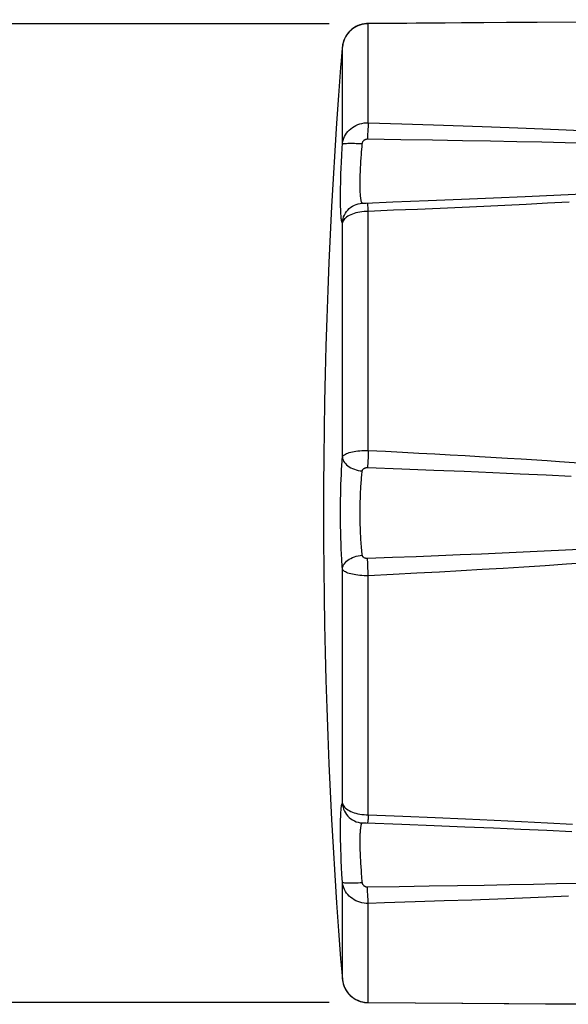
# Model space of a CAD drawing. Extents: x -559 to 8072, y -785 to 867.
# Tile 5 of 27: x 7569 to 7590, y -343 to -305. Entities that reach past the tile are written whole.
import ezdxf

# ---------------------------------------------------------------- set-up
doc = ezdxf.new("R2010")
doc.units = 0
doc.header["$LTSCALE"] = 2
doc.header["$MEASUREMENT"] = 0
doc.layers.get('DEFPOINTS').update_dxf_attribs({"linetype": 'CONTINUOUS'})
doc.layers.add('02___PRT_ALL_AXES', color=7, linetype='CONTINUOUS')
doc.layers.add('OGGETTO', color=7, linetype='CONTINUOUS', lineweight=25)
doc.styles.add('ISO', font='tahoma.ttf')
doc.dimstyles.new('ISO-25', dxfattribs={"dimtxt": 20, "dimasz": 4, "dimexe": 1, "dimexo": 1.5, "dimgap": 1.5, "dimtad": 1, "dimdec": 0, "dimtxsty": 'ISO', "dimcen": 2.5, "dimclrd": 7, "dimclre": 7, "dimclrt": 7, "dimadec": 0, "dimazin": 0, "dimtfac": 1, "dimtdec": 0, "dimtmove": 0, "dimatfit": 3, "dimfxl": 1, "dimlwd": 13, "dimarcsym": 0})

# ---------------------------------------------------------------- blocks, each defined once
blk = doc.blocks.new('*D33')
at = {"layer": 'DEFPOINTS', "color": 0, "transparency": 16777216}
for p in [(7582.024, -305.42), (7552.769, -343.118), (7582.02, -343.118)]:
    blk.add_point(p, dxfattribs=at)
at = {"layer": 'OGGETTO', "color": 7, "lineweight": 13, "transparency": 16777216}
for p, q in [((7552.769, -305.42), (7552.769, -249.546)), ((7552.769, -339.118), (7552.769, -309.42))]:
    blk.add_line(p, q, dxfattribs=at)
at = {"layer": 'OGGETTO', "color": 7, "lineweight": -2, "transparency": 16777216}
for p, q in [((7580.524, -305.42), (7551.769, -305.42)), ((7580.52, -343.118), (7551.769, -343.118))]:
    blk.add_line(p, q, dxfattribs=at)
at = {"layer": 'OGGETTO', "color": 7, "transparency": 16777216}
for points in [[(7552.102, -309.42), (7553.436, -309.42), (7552.769, -305.42)], [(7552.102, -339.118), (7553.436, -339.118), (7552.769, -343.118)]]:
    blk.add_solid(points, dxfattribs=at)
at = {"layer": 'OGGETTO', "color": 7, "transparency": 16777216, "insert": (7539.872, -274.854), "char_height": 20, "attachment_point": 5, "rotation": 90, "style": 'ISO'}
blk.add_mtext('%%c38', dxfattribs=at)

msp = doc.modelspace()

# ---------------------------------------------------------------- linework, layer by layer
at = {"layer": '02___PRT_ALL_AXES', "color": 7, "linetype": 'Continuous'}
for p, q in [((7581.971, -305.415), (7581.884, -305.423)), ((7582.024, -305.42), (7581.942, -305.423)), ((7582.019, -305.413), (7581.971, -305.415)), ((7583.872, -305.402), (7582.019, -305.413)), ((7586.471, -305.391), (7582.024, -305.42)), ((7582.024, -309.233), (7582.024, -305.42)), ((7587.35, -305.38), (7583.869, -305.402)), ((7591.354, -305.356), (7586.471, -305.391)), ((7591.857, -305.349), (7587.347, -305.38)), ((7581.12, -305.974), (7581.084, -306.057)), ((7581.162, -305.896), (7581.119, -305.977)), ((7581.023, -306.359), (7580.965, -307)), ((7581.023, -306.359), (7581.015, -306.445)), ((7581.028, -306.305), (7581.023, -306.359)), ((7581.037, -306.234), (7581.027, -306.314)), ((7581.027, -306.314), (7581.028, -306.305)), ((7581.027, -310.051), (7581.027, -306.314)), ((7581.039, -306.225), (7581.028, -306.305)), ((7581.054, -306.155), (7581.037, -306.234)), ((7581.058, -306.139), (7581.039, -306.226)), ((7581.078, -306.076), (7581.054, -306.155)), ((7581.085, -306.055), (7581.058, -306.141)), ((7580.968, -306.965), (7580.955, -307.112)), ((7580.955, -307.112), (7580.955, -307.113)), ((7582.024, -309.233), (7583.313, -309.274)), ((7583.313, -309.274), (7584.531, -309.314)), ((7584.531, -309.314), (7585.68, -309.353)), ((7585.68, -309.353), (7586.763, -309.393)), ((7586.763, -309.393), (7587.782, -309.432)), ((7582, -309.7), (7581.994, -309.859)), ((7587.782, -309.432), (7588.74, -309.47)), ((7588.74, -309.47), (7589.639, -309.508)), ((7589.639, -309.508), (7590.483, -309.545)), ((7581.994, -309.859), (7583.282, -309.877)), ((7583.282, -309.877), (7584.5, -309.895)), ((7584.5, -309.895), (7585.648, -309.914)), ((7585.648, -309.914), (7586.73, -309.933)), ((7586.73, -309.933), (7587.749, -309.952)), ((7587.749, -309.952), (7588.706, -309.971)), ((7588.706, -309.971), (7589.605, -309.99)), ((7589.605, -309.99), (7590.448, -310.01)), ((7580.991, -310.75), (7581.003, -310.489)), ((7580.981, -310.985), (7580.991, -310.75)), ((7580.967, -311.386), (7580.973, -311.197)), ((7580.973, -311.197), (7580.981, -310.985)), ((7581.717, -311.247), (7581.722, -311.116)), ((7581.722, -311.116), (7581.728, -310.978)), ((7580.959, -311.735), (7580.962, -311.564)), ((7580.962, -311.564), (7580.967, -311.386)), ((7580.955, -312.064), (7580.956, -311.903)), ((7580.956, -311.903), (7580.959, -311.735)), ((7588.889, -312.049), (7588.063, -312.087)), ((7589.722, -312.01), (7588.889, -312.049)), ((7590.542, -311.97), (7589.722, -312.01)), ((7580.955, -312.215), (7580.955, -312.064)), ((7581.93, -312.338), (7581.899, -312.339)), ((7582.966, -312.299), (7581.93, -312.338)), ((7584.331, -312.245), (7582.966, -312.299)), ((7585.61, -312.193), (7584.331, -312.245)), ((7586.842, -312.141), (7585.61, -312.193)), ((7587.282, -312.418), (7586.468, -312.456)), ((7588.063, -312.087), (7586.842, -312.141)), ((7588.097, -312.378), (7587.282, -312.418)), ((7588.923, -312.336), (7588.097, -312.378)), ((7589.756, -312.293), (7588.923, -312.336)), ((7582.996, -312.607), (7582.024, -312.646)), ((7582.024, -321.853), (7582.024, -312.646)), ((7583.919, -312.569), (7582.996, -312.607)), ((7584.797, -312.531), (7583.919, -312.569)), ((7585.642, -312.494), (7584.797, -312.531)), ((7586.468, -312.456), (7585.642, -312.494)), ((7581.027, -322.115), (7581.027, -313.093)), ((7582.024, -321.853), (7582.013, -322.093)), ((7582.013, -322.093), (7581.994, -322.515)), ((7589.39, -322.276), (7590.323, -322.34)), ((7580.987, -322.786), (7580.996, -322.607)), ((7580.996, -322.607), (7581.005, -322.436)), ((7581.994, -322.515), (7583.313, -322.563)), ((7583.313, -322.563), (7584.554, -322.611)), ((7584.554, -322.611), (7585.72, -322.658)), ((7585.72, -322.658), (7586.823, -322.705)), ((7580.972, -323.162), (7580.979, -322.971)), ((7580.979, -322.971), (7580.987, -322.786)), ((7586.823, -322.705), (7587.872, -322.752)), ((7587.872, -322.752), (7588.871, -322.798)), ((7588.871, -322.798), (7589.83, -322.845)), ((7580.962, -323.552), (7580.966, -323.357)), ((7580.966, -323.357), (7580.972, -323.162)), ((7580.956, -323.929), (7580.959, -323.744)), ((7580.959, -323.744), (7580.962, -323.552)), ((7580.955, -324.104), (7580.956, -323.929)), ((7580.955, -324.362), (7580.955, -324.104)), ((7581.711, -324.206), (7581.712, -324.079)), ((7581.712, -324.079), (7581.714, -323.942)), ((7580.956, -324.562), (7580.955, -324.362)), ((7580.958, -324.775), (7580.956, -324.562)), ((7581.711, -324.338), (7581.711, -324.206)), ((7580.962, -324.994), (7580.958, -324.775)), ((7580.968, -325.216), (7580.962, -324.994)), ((7580.974, -325.435), (7580.968, -325.216)), ((7580.982, -325.647), (7580.974, -325.435)), ((7580.992, -325.852), (7580.982, -325.647)), ((7589.622, -325.697), (7588.799, -325.737)), ((7590.435, -325.656), (7589.622, -325.697)), ((7581.002, -326.049), (7580.992, -325.852)), ((7582.953, -325.982), (7581.994, -326.017)), ((7582.003, -326.211), (7581.994, -326.017)), ((7583.864, -325.948), (7582.953, -325.982)), ((7584.73, -325.914), (7583.864, -325.948)), ((7585.565, -325.88), (7584.73, -325.914)), ((7586.38, -325.846), (7585.565, -325.88)), ((7587.183, -325.811), (7586.38, -325.846)), ((7587.986, -325.775), (7587.183, -325.811)), ((7588.799, -325.737), (7587.986, -325.775)), ((7581.027, -335.439), (7581.027, -326.417)), ((7582.024, -326.679), (7582.003, -326.211)), ((7586.413, -326.443), (7585.597, -326.49)), ((7587.216, -326.395), (7586.413, -326.443)), ((7588.019, -326.345), (7587.216, -326.395)), ((7588.833, -326.293), (7588.019, -326.345)), ((7589.656, -326.238), (7588.833, -326.293)), ((7590.47, -326.182), (7589.656, -326.238)), ((7582.984, -326.631), (7582.024, -326.679)), ((7582.024, -335.886), (7582.024, -326.679)), ((7583.895, -326.583), (7582.984, -326.631)), ((7584.762, -326.537), (7583.895, -326.583)), ((7585.597, -326.49), (7584.762, -326.537)), ((7582.024, -335.886), (7583.349, -335.939)), ((7583.349, -335.939), (7584.596, -335.992)), ((7581.871, -336.192), (7581.899, -336.193)), ((7581.899, -336.193), (7581.946, -336.194)), ((7581.946, -336.194), (7583.318, -336.247)), ((7583.318, -336.247), (7584.564, -336.296)), ((7584.564, -336.296), (7585.735, -336.344)), ((7584.596, -335.992), (7585.767, -336.043)), ((7585.767, -336.043), (7586.874, -336.095)), ((7586.874, -336.095), (7587.926, -336.145)), ((7587.926, -336.145), (7588.929, -336.196)), ((7588.929, -336.196), (7589.891, -336.246)), ((7580.957, -336.702), (7580.955, -336.538)), ((7580.96, -336.87), (7580.957, -336.702)), ((7585.735, -336.344), (7586.842, -336.391)), ((7586.842, -336.391), (7587.893, -336.437)), ((7587.893, -336.437), (7588.895, -336.483)), ((7588.895, -336.483), (7589.857, -336.528)), ((7580.964, -337.043), (7580.96, -336.87)), ((7580.969, -337.226), (7580.964, -337.043)), ((7580.976, -337.427), (7580.969, -337.226)), ((7580.985, -337.652), (7580.976, -337.427)), ((7580.996, -337.904), (7580.985, -337.652)), ((7581.01, -338.18), (7580.996, -337.904)), ((7581.027, -338.481), (7581.01, -338.18)), ((7581.027, -342.217), (7581.027, -338.481)), ((7587.46, -338.586), (7586.483, -338.604)), ((7588.387, -338.567), (7587.46, -338.586)), ((7589.27, -338.549), (7588.387, -338.567)), ((7590.104, -338.53), (7589.27, -338.549)), ((7583.213, -338.656), (7581.994, -338.672)), ((7582, -338.832), (7581.994, -338.672)), ((7582.006, -338.985), (7582, -338.832)), ((7584.366, -338.639), (7583.213, -338.656)), ((7585.453, -338.621), (7584.366, -338.639)), ((7586.483, -338.604), (7585.453, -338.621)), ((7582.024, -343.112), (7582.024, -339.298)), ((7584.949, -339.204), (7583.829, -339.241)), ((7586.008, -339.167), (7584.949, -339.204)), ((7587.01, -339.13), (7586.008, -339.167)), ((7587.963, -339.093), (7587.01, -339.13)), ((7588.869, -339.056), (7587.963, -339.093)), ((7589.728, -339.02), (7588.869, -339.056)), ((7580.955, -341.419), (7580.968, -341.568)), ((7580.965, -341.531), (7581.028, -342.226)), ((7581.027, -342.217), (7581.028, -342.226)), ((7581.027, -342.217), (7581.036, -342.287)), ((7581.028, -342.226), (7581.039, -342.306)), ((7581.038, -342.299), (7581.054, -342.377)), ((7581.038, -342.305), (7581.058, -342.393)), ((7581.058, -342.391), (7581.085, -342.477)), ((7581.084, -342.474), (7581.12, -342.558)), ((7581.119, -342.555), (7581.162, -342.635)), ((7581.16, -342.632), (7581.211, -342.709)), ((7581.942, -343.109), (7582.024, -343.112)), ((7582.019, -343.118), (7585.658, -343.141)), ((7582.024, -343.112), (7587.431, -343.148)), ((7585.655, -343.141), (7590.449, -343.173)), ((7587.431, -343.148), (7592.428, -343.183))]:
    msp.add_line(p, q, dxfattribs=at)
for points in [[(7581.942, -305.423), (7581.86, -305.433), (7581.78, -305.449), (7581.701, -305.472), (7581.624, -305.501), (7581.55, -305.536), (7581.479, -305.577), (7581.412, -305.624), (7581.348, -305.676), (7581.29, -305.733), (7581.236, -305.794), (7581.188, -305.86), (7581.145, -305.929), (7581.108, -306.002), (7581.078, -306.076)], [(7581.884, -305.423), (7581.797, -305.439), (7581.711, -305.463), (7581.627, -305.494), (7581.546, -305.533), (7581.469, -305.579), (7581.396, -305.631), (7581.328, -305.689), (7581.266, -305.754), (7581.211, -305.823), (7581.16, -305.9)], [(7581.967, -305.415), (7581.961, -305.415), (7581.874, -305.425), (7581.787, -305.441), (7581.702, -305.466), (7581.619, -305.497), (7581.539, -305.536), (7581.463, -305.582), (7581.391, -305.635), (7581.324, -305.693), (7581.263, -305.757), (7581.208, -305.826)], [(7582.024, -305.42), (7582.02, -305.414), (7582.019, -305.413)], [(7581.027, -310.051), (7581.037, -309.977), (7581.054, -309.904), (7581.078, -309.832), (7581.108, -309.763), (7581.145, -309.696), (7581.187, -309.633), (7581.236, -309.572), (7581.289, -309.516), (7581.348, -309.464), (7581.411, -309.417), (7581.479, -309.374), (7581.55, -309.337), (7581.624, -309.306), (7581.701, -309.279), (7581.78, -309.259), (7581.86, -309.244), (7581.942, -309.236), (7582.024, -309.233)], [(7582.024, -309.233), (7582.02, -309.286), (7582.017, -309.344), (7582.013, -309.407), (7582.009, -309.475), (7582.006, -309.547), (7582, -309.7)], [(7581.003, -310.489), (7581.019, -310.203), (7581.027, -310.051)], [(7581.027, -310.051), (7581.035, -310.046), (7581.051, -310.041), (7581.074, -310.037), (7581.105, -310.033), (7581.142, -310.03), (7581.186, -310.028), (7581.237, -310.026), (7581.293, -310.025), (7581.354, -310.025), (7581.42, -310.026), (7581.489, -310.027), (7581.562, -310.029), (7581.637, -310.032), (7581.715, -310.035), (7581.793, -310.039)], [(7581.766, -310.371), (7581.783, -310.154), (7581.793, -310.039)], [(7581.793, -310.039), (7581.795, -310.022), (7581.799, -310.006), (7581.804, -309.99), (7581.81, -309.975), (7581.817, -309.96), (7581.826, -309.946), (7581.836, -309.932), (7581.847, -309.92), (7581.859, -309.909), (7581.871, -309.898), (7581.885, -309.889), (7581.899, -309.881), (7581.914, -309.874), (7581.93, -309.869), (7581.946, -309.864), (7581.961, -309.861), (7581.978, -309.86), (7581.994, -309.859)], [(7581.74, -310.746), (7581.751, -310.568), (7581.758, -310.472), (7581.766, -310.371)], [(7581.728, -310.978), (7581.735, -310.827), (7581.74, -310.746)], [(7581.793, -312.336), (7581.786, -312.328), (7581.779, -312.319), (7581.773, -312.306), (7581.767, -312.291), (7581.761, -312.274), (7581.755, -312.254), (7581.75, -312.232), (7581.745, -312.207), (7581.74, -312.18), (7581.736, -312.15), (7581.732, -312.118), (7581.728, -312.083), (7581.725, -312.046), (7581.722, -312.007), (7581.719, -311.966), (7581.717, -311.922), (7581.715, -311.877), (7581.714, -311.829), (7581.712, -311.779), (7581.711, -311.728), (7581.711, -311.674), (7581.711, -311.618), (7581.711, -311.56), (7581.711, -311.5), (7581.712, -311.438), (7581.713, -311.375), (7581.715, -311.311), (7581.717, -311.247)], [(7581.027, -313.093), (7581.021, -313.083), (7581.015, -313.07), (7581.01, -313.054), (7581.004, -313.034), (7580.999, -313.011), (7580.994, -312.985), (7580.989, -312.955), (7580.985, -312.922), (7580.981, -312.885), (7580.977, -312.846), (7580.974, -312.803), (7580.97, -312.757), (7580.968, -312.709), (7580.965, -312.657), (7580.963, -312.602), (7580.961, -312.544), (7580.959, -312.484), (7580.957, -312.421), (7580.956, -312.355), (7580.956, -312.286), (7580.955, -312.215)], [(7581.027, -313.093), (7581.035, -313.015), (7581.051, -312.938), (7581.074, -312.863), (7581.105, -312.79), (7581.142, -312.721), (7581.186, -312.656), (7581.237, -312.595), (7581.293, -312.54), (7581.354, -312.49), (7581.42, -312.447), (7581.489, -312.41), (7581.562, -312.381), (7581.637, -312.358), (7581.715, -312.343), (7581.793, -312.336)], [(7581.899, -312.339), (7581.871, -312.34), (7581.859, -312.34), (7581.847, -312.34), (7581.836, -312.34), (7581.826, -312.34), (7581.817, -312.34), (7581.81, -312.339), (7581.804, -312.339), (7581.799, -312.338), (7581.795, -312.337), (7581.793, -312.336)], [(7582.024, -312.646), (7582.02, -312.585), (7582.017, -312.53), (7582.013, -312.48), (7582.009, -312.438), (7582.006, -312.402), (7582.003, -312.374), (7582, -312.353), (7581.997, -312.34), (7581.994, -312.336)], [(7582.024, -312.646), (7581.942, -312.648), (7581.86, -312.654), (7581.78, -312.662), (7581.701, -312.674), (7581.624, -312.689), (7581.55, -312.707), (7581.479, -312.728), (7581.412, -312.751), (7581.348, -312.777), (7581.29, -312.806), (7581.236, -312.837), (7581.188, -312.869), (7581.145, -312.904), (7581.108, -312.94), (7581.078, -312.977), (7581.054, -313.015), (7581.037, -313.054), (7581.027, -313.093)], [(7581.027, -322.115), (7581.037, -322.09), (7581.054, -322.065), (7581.078, -322.042), (7581.108, -322.019), (7581.145, -321.997), (7581.188, -321.977), (7581.236, -321.957), (7581.29, -321.939), (7581.348, -321.923), (7581.412, -321.908), (7581.479, -321.895), (7581.55, -321.883), (7581.624, -321.873), (7581.701, -321.865), (7581.78, -321.859), (7581.86, -321.855), (7581.942, -321.853), (7582.024, -321.853)], [(7582.024, -321.853), (7582.693, -321.886), (7583.343, -321.92), (7583.974, -321.953), (7584.585, -321.985), (7585.177, -322.018), (7585.753, -322.051), (7586.312, -322.083)], [(7581.005, -322.436), (7581.016, -322.272), (7581.021, -322.192), (7581.027, -322.115)], [(7581.027, -322.115), (7581.035, -322.166), (7581.051, -322.217), (7581.074, -322.267), (7581.105, -322.316), (7581.142, -322.363), (7581.186, -322.407), (7581.237, -322.449), (7581.293, -322.488), (7581.354, -322.523), (7581.42, -322.554), (7581.489, -322.581), (7581.562, -322.603), (7581.637, -322.621), (7581.715, -322.634), (7581.793, -322.642)], [(7586.312, -322.083), (7587.387, -322.147), (7587.905, -322.179)], [(7587.905, -322.179), (7588.905, -322.243), (7589.39, -322.276)], [(7581.721, -323.654), (7581.727, -323.506), (7581.73, -323.433), (7581.734, -323.36), (7581.738, -323.289), (7581.742, -323.218), (7581.747, -323.149), (7581.752, -323.081), (7581.757, -323.014), (7581.762, -322.948), (7581.768, -322.884), (7581.774, -322.822), (7581.78, -322.76), (7581.786, -322.701), (7581.793, -322.642)], [(7581.793, -322.642), (7581.795, -322.629), (7581.799, -322.617), (7581.804, -322.605), (7581.81, -322.594), (7581.817, -322.583), (7581.826, -322.573), (7581.836, -322.563), (7581.847, -322.555), (7581.859, -322.547), (7581.871, -322.54), (7581.885, -322.533), (7581.899, -322.528), (7581.914, -322.523), (7581.93, -322.52), (7581.946, -322.517), (7581.962, -322.515), (7581.978, -322.515), (7581.994, -322.515)], [(7581.714, -323.942), (7581.717, -323.8), (7581.719, -323.727), (7581.721, -323.654)], [(7581.715, -324.65), (7581.712, -324.489), (7581.711, -324.413), (7581.711, -324.338)], [(7581.793, -325.89), (7581.785, -325.823), (7581.778, -325.754), (7581.771, -325.683), (7581.765, -325.611), (7581.758, -325.538), (7581.753, -325.463), (7581.747, -325.387), (7581.742, -325.309), (7581.737, -325.229), (7581.733, -325.148), (7581.729, -325.066), (7581.725, -324.983), (7581.722, -324.9), (7581.719, -324.816), (7581.717, -324.732), (7581.715, -324.65)], [(7581.027, -326.417), (7581.021, -326.328), (7581.014, -326.237), (7581.008, -326.144), (7581.002, -326.049)], [(7581.027, -326.417), (7581.035, -326.365), (7581.051, -326.314), (7581.074, -326.264), (7581.105, -326.216), (7581.142, -326.169), (7581.186, -326.124), (7581.237, -326.083), (7581.293, -326.044), (7581.354, -326.009), (7581.42, -325.978), (7581.489, -325.951), (7581.562, -325.929), (7581.637, -325.911), (7581.715, -325.898), (7581.793, -325.89)], [(7581.994, -326.017), (7581.978, -326.017), (7581.962, -326.016), (7581.946, -326.015), (7581.93, -326.012), (7581.914, -326.008), (7581.899, -326.004), (7581.885, -325.998), (7581.871, -325.992), (7581.859, -325.985), (7581.847, -325.977), (7581.836, -325.968), (7581.826, -325.959), (7581.817, -325.949), (7581.81, -325.938), (7581.804, -325.927), (7581.799, -325.915), (7581.795, -325.902), (7581.793, -325.89)], [(7582.024, -326.679), (7581.942, -326.679), (7581.86, -326.677), (7581.78, -326.673), (7581.701, -326.666), (7581.624, -326.659), (7581.55, -326.649), (7581.479, -326.637), (7581.412, -326.624), (7581.348, -326.609), (7581.29, -326.592), (7581.236, -326.574), (7581.188, -326.555), (7581.145, -326.534), (7581.108, -326.513), (7581.078, -326.49), (7581.054, -326.466), (7581.037, -326.442), (7581.027, -326.417)], [(7580.955, -336.538), (7580.955, -336.383), (7580.955, -336.309), (7580.956, -336.238), (7580.956, -336.17), (7580.958, -336.105), (7580.959, -336.042), (7580.961, -335.982), (7580.963, -335.925), (7580.965, -335.871), (7580.968, -335.819), (7580.971, -335.771), (7580.974, -335.725), (7580.977, -335.683), (7580.981, -335.644), (7580.985, -335.608), (7580.99, -335.575), (7580.994, -335.546), (7580.999, -335.519), (7581.004, -335.497), (7581.01, -335.477), (7581.015, -335.461), (7581.021, -335.448), (7581.027, -335.439)], [(7581.027, -335.439), (7581.035, -335.517), (7581.051, -335.594), (7581.074, -335.669), (7581.105, -335.741), (7581.142, -335.81), (7581.186, -335.876), (7581.237, -335.936), (7581.293, -335.992), (7581.354, -336.041), (7581.42, -336.085), (7581.489, -336.121), (7581.562, -336.151), (7581.637, -336.174), (7581.715, -336.189), (7581.793, -336.196)], [(7581.027, -335.439), (7581.037, -335.478), (7581.054, -335.517), (7581.078, -335.555), (7581.108, -335.592), (7581.145, -335.628), (7581.188, -335.662), (7581.236, -335.695), (7581.29, -335.726), (7581.348, -335.754), (7581.412, -335.78), (7581.479, -335.804), (7581.55, -335.825), (7581.624, -335.842), (7581.701, -335.857), (7581.78, -335.869), (7581.86, -335.878), (7581.942, -335.884), (7582.024, -335.886)], [(7582.024, -335.886), (7582.02, -335.947), (7582.017, -336.002), (7582.013, -336.052), (7582.009, -336.094), (7582.006, -336.13), (7582.003, -336.158), (7582, -336.179), (7581.997, -336.191), (7581.994, -336.196)], [(7581.727, -337.544), (7581.721, -337.406), (7581.719, -337.34), (7581.717, -337.276), (7581.715, -337.212), (7581.713, -337.149), (7581.712, -337.086), (7581.711, -337.025), (7581.711, -336.966), (7581.711, -336.908), (7581.711, -336.852), (7581.712, -336.799), (7581.712, -336.747), (7581.714, -336.698), (7581.715, -336.651), (7581.717, -336.605), (7581.72, -336.562), (7581.722, -336.521), (7581.725, -336.482), (7581.729, -336.446), (7581.732, -336.412), (7581.736, -336.38), (7581.741, -336.35), (7581.745, -336.323), (7581.75, -336.298), (7581.755, -336.276), (7581.761, -336.257), (7581.767, -336.239), (7581.773, -336.225), (7581.779, -336.213), (7581.786, -336.203), (7581.793, -336.196)], [(7581.793, -336.196), (7581.795, -336.195), (7581.799, -336.194), (7581.804, -336.193), (7581.81, -336.192), (7581.817, -336.192), (7581.826, -336.192), (7581.836, -336.192), (7581.847, -336.192), (7581.859, -336.192), (7581.871, -336.192)], [(7581.74, -337.779), (7581.731, -337.618), (7581.727, -337.544)], [(7581.758, -338.056), (7581.745, -337.866), (7581.74, -337.779)], [(7581.793, -338.492), (7581.774, -338.265), (7581.765, -338.158), (7581.758, -338.056)], [(7581.027, -338.48), (7581.035, -338.486), (7581.051, -338.491), (7581.074, -338.495), (7581.105, -338.499), (7581.142, -338.502), (7581.186, -338.504), (7581.237, -338.506), (7581.293, -338.507), (7581.354, -338.507), (7581.42, -338.506), (7581.489, -338.505), (7581.562, -338.503), (7581.637, -338.5), (7581.715, -338.496), (7581.793, -338.492)], [(7582.024, -339.298), (7581.942, -339.296), (7581.86, -339.287), (7581.78, -339.273), (7581.7, -339.252), (7581.624, -339.226), (7581.55, -339.194), (7581.479, -339.157), (7581.411, -339.115), (7581.348, -339.068), (7581.289, -339.016), (7581.235, -338.959), (7581.187, -338.899), (7581.144, -338.835), (7581.108, -338.768), (7581.078, -338.699), (7581.054, -338.627), (7581.037, -338.554), (7581.027, -338.481)], [(7581.994, -338.672), (7581.978, -338.672), (7581.961, -338.67), (7581.946, -338.667), (7581.93, -338.663), (7581.914, -338.657), (7581.899, -338.651), (7581.885, -338.643), (7581.871, -338.633), (7581.859, -338.623), (7581.847, -338.612), (7581.836, -338.599), (7581.826, -338.586), (7581.817, -338.572), (7581.81, -338.557), (7581.803, -338.541), (7581.799, -338.525), (7581.795, -338.509), (7581.793, -338.492)], [(7582.024, -339.298), (7582.02, -339.246), (7582.017, -339.188), (7582.013, -339.125), (7582.009, -339.057), (7582.006, -338.985)], [(7583.829, -339.241), (7582.642, -339.279), (7582.024, -339.298)], [(7581.054, -342.377), (7581.078, -342.455), (7581.108, -342.53), (7581.145, -342.603), (7581.188, -342.672), (7581.236, -342.738), (7581.29, -342.799), (7581.348, -342.856), (7581.412, -342.908), (7581.479, -342.954), (7581.55, -342.995), (7581.624, -343.03), (7581.701, -343.059), (7581.78, -343.082), (7581.86, -343.099), (7581.942, -343.109)], [(7581.208, -342.705), (7581.263, -342.774), (7581.324, -342.838), (7581.391, -342.897), (7581.463, -342.949), (7581.539, -342.995), (7581.619, -343.034), (7581.702, -343.066), (7581.787, -343.09), (7581.874, -343.107)], [(7581.211, -342.709), (7581.266, -342.778), (7581.328, -342.842), (7581.396, -342.901), (7581.469, -342.953), (7581.546, -342.999), (7581.627, -343.038), (7581.711, -343.069), (7581.797, -343.093), (7581.884, -343.109)], [(7581.874, -343.107), (7581.961, -343.116), (7582.019, -343.118)], [(7581.884, -343.109), (7581.971, -343.117), (7582.019, -343.118)], [(7582.024, -343.112), (7582.02, -343.118), (7582.019, -343.118)]]:
    msp.add_lwpolyline(points, dxfattribs=at)
msp.add_arc((7806.328, -324.266), 226.025, 175.6465, 184.3535, dxfattribs=at)

# ---------------------------------------------------------------- dimensions: what is measured, and where the dimension line sits
at = {"layer": 'OGGETTO'}
dim = msp.add_linear_dim(base=(7552.769, -343.118), p1=(7582.024, -305.42), p2=(7582.02, -343.118), angle=90, text='%%c<>', dimstyle='ISO-25', dxfattribs=at)
dim.commit()
dim.dimension.update_dxf_attribs({"geometry": '*D33', "text_midpoint": (7552.769, -274.854), "dimtype": 160})

doc.saveas('drawing.dxf')
